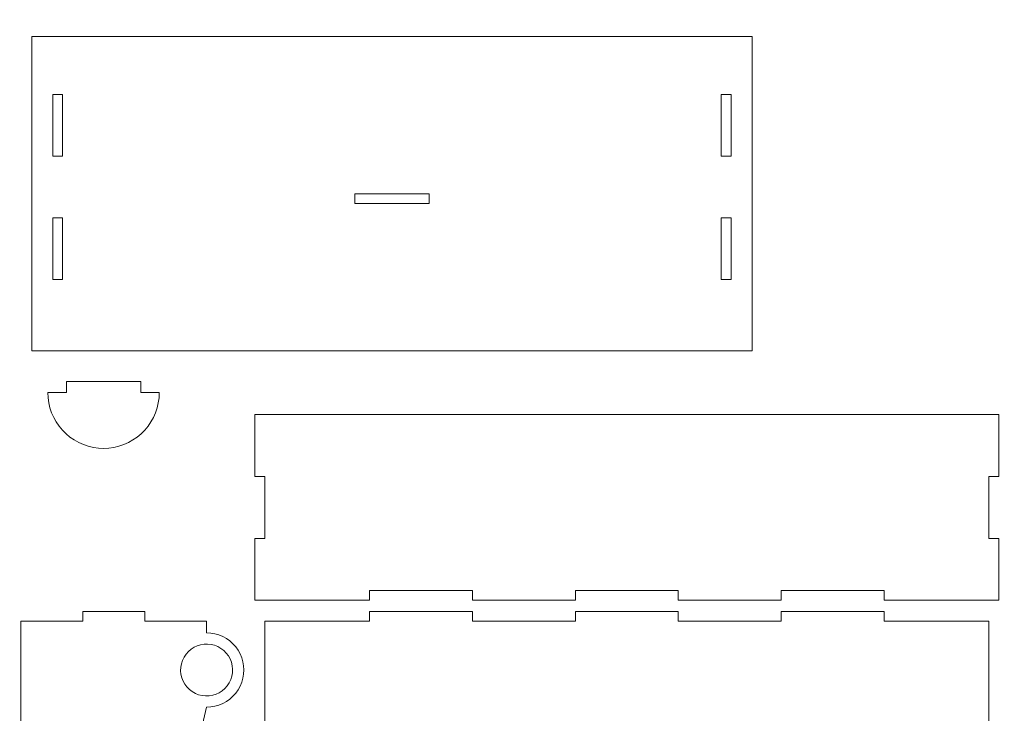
# Model space of a CAD drawing. Header units: centimetres. Extents: x -105 to 112, y -140 to 143.
# Tile 58 of 90: x -16 to 14, y 1 to 22. Entities that reach past the tile are written whole.
import ezdxf

# ---------------------------------------------------------------- set-up
doc = ezdxf.new("R2010")
doc.units = ezdxf.units.CM
doc.header["$MEASUREMENT"] = 0
doc.layers.add('Layer 1', color=7, linetype='Continuous')

msp = doc.modelspace()

# ---------------------------------------------------------------- linework, layer by layer
at = {"layer": 'Layer 1', "color": 240, "lineweight": 211}
msp.add_open_spline([(-100.73824, 52.6974), (-100.73824, 52.6974), (27.42324, 52.6974), (27.42324, 52.6974), (27.42324, 52.6974), (29.71918, 52.6974), (31.59804, 50.81854), (31.59804, 48.52224), (31.59804, 48.52224), (31.59804, 48.52224), (31.59804, -29.1893), (31.59804, -29.1893), (31.59804, -29.1893), (31.59804, -31.48542), (29.71918, -33.36409), (27.42324, -33.36409), (27.42324, -33.36409), (27.42324, -33.36409), (-100.73824, -33.36409), (-100.73824, -33.36409), (-100.73824, -33.36409), (-103.0344, -33.36409), (-104.91305, -31.48542), (-104.91305, -29.1893), (-104.91305, -29.1893), (-104.91305, -29.1893), (-104.91305, 48.52224), (-104.91305, 48.52224), (-104.91305, 48.52224), (-104.91305, 50.81854), (-103.0344, 52.6974), (-100.73824, 52.6974)], degree=3, knots=[0, 0, 0, 0, 0.11111111, 0.11111111, 0.11111111, 0.11111111, 0.22222222, 0.22222222, 0.22222222, 0.22222222, 0.33333333, 0.33333333, 0.33333333, 0.33333333, 0.44444444, 0.44444444, 0.44444444, 0.44444444, 0.55555556, 0.55555556, 0.55555556, 0.55555556, 0.66666667, 0.66666667, 0.66666667, 0.66666667, 0.77777778, 0.77777778, 0.77777778, 0.77777778, 1, 1, 1, 1], dxfattribs=at)
at = {"layer": 'Layer 1', "color": 250, "lineweight": 9}
for points, knots in [([(-15.51368, 11.66949), (-15.51368, 11.66949), (-15.51368, 21.25961), (-15.51368, 21.25961), (-15.51368, 21.25961), (-15.51368, 21.25961), (6.44861, 21.25961), (6.44861, 21.25961), (6.44861, 21.25961), (6.44861, 21.25961), (6.44861, 11.66949), (6.44861, 11.66949), (6.44861, 11.66949), (6.44861, 11.66949), (-15.51368, 11.66949), (-15.51368, 11.66949), (-15.51368, 11.66949), (-15.51368, 11.66949), (-15.51368, 11.66949), (-15.51368, 11.66949)], [0, 0, 0, 0, 0.16666667, 0.16666667, 0.16666667, 0.16666667, 0.33333333, 0.33333333, 0.33333333, 0.33333333, 0.5, 0.5, 0.5, 0.5, 0.66666667, 0.66666667, 0.66666667, 0.66666667, 1, 1, 1, 1]), ([(-14.87407, 19.49193), (-14.87407, 19.49193), (-14.87407, 17.61125), (-14.87407, 17.61125), (-14.87407, 17.61125), (-14.87407, 17.61125), (-14.5738, 17.61125), (-14.5738, 17.61125), (-14.5738, 17.61125), (-14.5738, 17.61125), (-14.5738, 19.49193), (-14.5738, 19.49193), (-14.5738, 19.49193), (-14.5738, 19.49193), (-14.87407, 19.49193), (-14.87407, 19.49193)], [0, 0, 0, 0, 0.2, 0.2, 0.2, 0.2, 0.4, 0.4, 0.4, 0.4, 0.6, 0.6, 0.6, 0.6, 1, 1, 1, 1]), ([(5.50909, 19.49193), (5.50909, 19.49193), (5.809, 19.49193), (5.809, 19.49193), (5.809, 19.49193), (5.809, 19.49193), (5.809, 17.61125), (5.809, 17.61125), (5.809, 17.61125), (5.809, 17.61125), (5.50909, 17.61125), (5.50909, 17.61125), (5.50909, 17.61125), (5.50909, 17.61125), (5.50909, 19.49193), (5.50909, 19.49193)], [0, 0, 0, 0, 0.2, 0.2, 0.2, 0.2, 0.4, 0.4, 0.4, 0.4, 0.6, 0.6, 0.6, 0.6, 1, 1, 1, 1]), ([(-5.66434, 16.16455), (-5.66434, 16.16455), (-5.66434, 16.46428), (-5.66434, 16.46428), (-5.66434, 16.46428), (-5.66434, 16.46428), (-3.40019, 16.46428), (-3.40019, 16.46428), (-3.40019, 16.46428), (-3.40019, 16.46428), (-3.40019, 16.16455), (-3.40019, 16.16455), (-3.40019, 16.16455), (-3.40019, 16.16455), (-5.66434, 16.16455), (-5.66434, 16.16455), (-5.66434, 16.16455), (-5.66434, 16.16455), (-5.66434, 16.16455), (-5.66434, 16.16455)], [0, 0, 0, 0, 0.16666667, 0.16666667, 0.16666667, 0.16666667, 0.33333333, 0.33333333, 0.33333333, 0.33333333, 0.5, 0.5, 0.5, 0.5, 0.66666667, 0.66666667, 0.66666667, 0.66666667, 1, 1, 1, 1]), ([(-14.5738, 15.73057), (-14.5738, 15.73057), (-14.87407, 15.73057), (-14.87407, 15.73057), (-14.87407, 15.73057), (-14.87407, 15.73057), (-14.87407, 13.8499), (-14.87407, 13.8499), (-14.87407, 13.8499), (-14.87407, 13.8499), (-14.5738, 13.8499), (-14.5738, 13.8499), (-14.5738, 13.8499), (-14.5738, 13.8499), (-14.5738, 15.73057), (-14.5738, 15.73057)], [0, 0, 0, 0, 0.2, 0.2, 0.2, 0.2, 0.4, 0.4, 0.4, 0.4, 0.6, 0.6, 0.6, 0.6, 1, 1, 1, 1]), ([(5.50909, 13.8499), (5.50909, 13.8499), (5.50909, 15.73057), (5.50909, 15.73057), (5.50909, 15.73057), (5.50909, 15.73057), (5.809, 15.73057), (5.809, 15.73057), (5.809, 15.73057), (5.809, 15.73057), (5.809, 13.8499), (5.809, 13.8499), (5.809, 13.8499), (5.809, 13.8499), (5.50909, 13.8499), (5.50909, 13.8499), (5.50909, 13.8499), (5.50909, 13.8499), (5.50909, 13.8499), (5.50909, 13.8499)], [0, 0, 0, 0, 0.16666667, 0.16666667, 0.16666667, 0.16666667, 0.33333333, 0.33333333, 0.33333333, 0.33333333, 0.5, 0.5, 0.5, 0.5, 0.66666667, 0.66666667, 0.66666667, 0.66666667, 1, 1, 1, 1]), ([(-12.06841, 9.25257), (-12.06841, 9.25257), (-12.17922, 9.14176), (-12.17922, 9.14176), (-12.17922, 9.14176), (-12.17922, 9.14176), (-12.29984, 9.04149), (-12.29984, 9.04149), (-12.29984, 9.04149), (-12.29984, 9.04149), (-12.42936, 8.95302), (-12.42936, 8.95302), (-12.42936, 8.95302), (-12.42936, 8.95302), (-12.56615, 8.87654), (-12.56615, 8.87654), (-12.56615, 8.87654), (-12.56615, 8.87654), (-12.70965, 8.81333), (-12.70965, 8.81333), (-12.70965, 8.81333), (-12.70965, 8.81333), (-12.85861, 8.76319), (-12.85861, 8.76319), (-12.85861, 8.76319), (-12.85861, 8.76319), (-13.01102, 8.72722), (-13.01102, 8.72722), (-13.01102, 8.72722), (-13.01102, 8.72722), (-13.16652, 8.70579), (-13.16652, 8.70579), (-13.16652, 8.70579), (-13.16652, 8.70579), (-13.32328, 8.69834), (-13.32328, 8.69834), (-13.32328, 8.69834), (-13.32328, 8.69834), (-13.47987, 8.70579), (-13.47987, 8.70579), (-13.47987, 8.70579), (-13.47987, 8.70579), (-13.63501, 8.72722), (-13.63501, 8.72722), (-13.63501, 8.72722), (-13.63501, 8.72722), (-13.78778, 8.76319), (-13.78778, 8.76319), (-13.78778, 8.76319), (-13.78778, 8.76319), (-13.93673, 8.81333), (-13.93673, 8.81333), (-13.93673, 8.81333), (-13.93673, 8.81333), (-14.07988, 8.87654), (-14.07988, 8.87654), (-14.07988, 8.87654), (-14.07988, 8.87654), (-14.21703, 8.95302), (-14.21703, 8.95302), (-14.21703, 8.95302), (-14.21703, 8.95302), (-14.34655, 9.04149), (-14.34655, 9.04149), (-14.34655, 9.04149), (-14.34655, 9.04149), (-14.46717, 9.14176), (-14.46717, 9.14176), (-14.46717, 9.14176), (-14.46717, 9.14176), (-14.57798, 9.25257), (-14.57798, 9.25257), (-14.57798, 9.25257), (-14.57798, 9.25257), (-14.67825, 9.37319), (-14.67825, 9.37319), (-14.67825, 9.37319), (-14.67825, 9.37319), (-14.76672, 9.50271), (-14.76672, 9.50271), (-14.76672, 9.50271), (-14.76672, 9.50271), (-14.84338, 9.63949), (-14.84338, 9.63949), (-14.84338, 9.63949), (-14.84338, 9.63949), (-14.90641, 9.78318), (-14.90641, 9.78318), (-14.90641, 9.78318), (-14.90641, 9.78318), (-14.95655, 9.93196), (-14.95655, 9.93196), (-14.95655, 9.93196), (-14.95655, 9.93196), (-14.99215, 10.08473), (-14.99215, 10.08473), (-14.99215, 10.08473), (-14.99215, 10.08473), (-15.01413, 10.23986), (-15.01413, 10.23986), (-15.01413, 10.23986), (-15.01413, 10.23986), (-15.02122, 10.39645), (-15.02122, 10.39645), (-15.02122, 10.39645), (-15.02122, 10.39645), (-14.45518, 10.39645), (-14.45518, 10.39645), (-14.45518, 10.39645), (-14.45518, 10.39645), (-14.45518, 10.73633), (-14.45518, 10.73633), (-14.45518, 10.73633), (-14.45518, 10.73633), (-12.19121, 10.73633), (-12.19121, 10.73633), (-12.19121, 10.73633), (-12.19121, 10.73633), (-12.19121, 10.39645), (-12.19121, 10.39645), (-12.19121, 10.39645), (-12.19121, 10.39645), (-11.62499, 10.39645), (-11.62499, 10.39645), (-11.62499, 10.39645), (-11.62499, 10.39645), (-11.63244, 10.23986), (-11.63244, 10.23986), (-11.63244, 10.23986), (-11.63244, 10.23986), (-11.65387, 10.08473), (-11.65387, 10.08473), (-11.65387, 10.08473), (-11.65387, 10.08473), (-11.68984, 9.93196), (-11.68984, 9.93196), (-11.68984, 9.93196), (-11.68984, 9.93196), (-11.73962, 9.78318), (-11.73962, 9.78318), (-11.73962, 9.78318), (-11.73962, 9.78318), (-11.80301, 9.63949), (-11.80301, 9.63949), (-11.80301, 9.63949), (-11.80301, 9.63949), (-11.87931, 9.50271), (-11.87931, 9.50271), (-11.87931, 9.50271), (-11.87931, 9.50271), (-11.96814, 9.37319), (-11.96814, 9.37319), (-11.96814, 9.37319), (-11.96814, 9.37319), (-12.06841, 9.25257), (-12.06841, 9.25257)], [0, 0, 0, 0, 0.025, 0.025, 0.025, 0.025, 0.05, 0.05, 0.05, 0.05, 0.075, 0.075, 0.075, 0.075, 0.1, 0.1, 0.1, 0.1, 0.125, 0.125, 0.125, 0.125, 0.15, 0.15, 0.15, 0.15, 0.175, 0.175, 0.175, 0.175, 0.2, 0.2, 0.2, 0.2, 0.225, 0.225, 0.225, 0.225, 0.25, 0.25, 0.25, 0.25, 0.275, 0.275, 0.275, 0.275, 0.3, 0.3, 0.3, 0.3, 0.325, 0.325, 0.325, 0.325, 0.35, 0.35, 0.35, 0.35, 0.375, 0.375, 0.375, 0.375, 0.4, 0.4, 0.4, 0.4, 0.425, 0.425, 0.425, 0.425, 0.45, 0.45, 0.45, 0.45, 0.475, 0.475, 0.475, 0.475, 0.5, 0.5, 0.5, 0.5, 0.525, 0.525, 0.525, 0.525, 0.55, 0.55, 0.55, 0.55, 0.575, 0.575, 0.575, 0.575, 0.6, 0.6, 0.6, 0.6, 0.625, 0.625, 0.625, 0.625, 0.65, 0.65, 0.65, 0.65, 0.675, 0.675, 0.675, 0.675, 0.7, 0.7, 0.7, 0.7, 0.725, 0.725, 0.725, 0.725, 0.75, 0.75, 0.75, 0.75, 0.775, 0.775, 0.775, 0.775, 0.8, 0.8, 0.8, 0.8, 0.825, 0.825, 0.825, 0.825, 0.85, 0.85, 0.85, 0.85, 0.875, 0.875, 0.875, 0.875, 0.9, 0.9, 0.9, 0.9, 0.925, 0.925, 0.925, 0.925, 0.95, 0.95, 0.95, 0.95, 1, 1, 1, 1]), ([(1.05944, 4.3655), (1.05944, 4.3655), (1.05944, 4.06559), (1.05944, 4.06559), (1.05944, 4.06559), (1.05944, 4.06559), (-2.07774, 4.06559), (-2.07774, 4.06559), (-2.07774, 4.06559), (-2.07774, 4.06559), (-2.07774, 4.3655), (-2.07774, 4.3655), (-2.07774, 4.3655), (-2.07774, 4.3655), (-5.21529, 4.3655), (-5.21529, 4.3655), (-5.21529, 4.3655), (-5.21529, 4.3655), (-5.21529, 4.06559), (-5.21529, 4.06559), (-5.21529, 4.06559), (-5.21529, 4.06559), (-8.70924, 4.06559), (-8.70924, 4.06559), (-8.70924, 4.06559), (-8.70924, 4.06559), (-8.70924, 5.95226), (-8.70924, 5.95226), (-8.70924, 5.95226), (-8.70924, 5.95226), (-8.40933, 5.95226), (-8.40933, 5.95226), (-8.40933, 5.95226), (-8.40933, 5.95226), (-8.40933, 7.83929), (-8.40933, 7.83929), (-8.40933, 7.83929), (-8.40933, 7.83929), (-8.70924, 7.83929), (-8.70924, 7.83929), (-8.70924, 7.83929), (-8.70924, 7.83929), (-8.70924, 9.72596), (-8.70924, 9.72596), (-8.70924, 9.72596), (-8.70924, 9.72596), (13.96622, 9.72596), (13.96622, 9.72596), (13.96622, 9.72596), (13.96622, 9.72596), (13.96622, 7.83929), (13.96622, 7.83929), (13.96622, 7.83929), (13.96622, 7.83929), (13.66595, 7.83929), (13.66595, 7.83929), (13.66595, 7.83929), (13.66595, 7.83929), (13.66595, 5.95226), (13.66595, 5.95226), (13.66595, 5.95226), (13.66595, 5.95226), (13.96622, 5.95226), (13.96622, 5.95226), (13.96622, 5.95226), (13.96622, 5.95226), (13.96622, 4.06559), (13.96622, 4.06559), (13.96622, 4.06559), (13.96622, 4.06559), (10.47191, 4.06559), (10.47191, 4.06559), (10.47191, 4.06559), (10.47191, 4.06559), (10.47191, 4.3655), (10.47191, 4.3655), (10.47191, 4.3655), (10.47191, 4.3655), (7.33472, 4.3655), (7.33472, 4.3655), (7.33472, 4.3655), (7.33472, 4.3655), (7.33472, 4.06559), (7.33472, 4.06559), (7.33472, 4.06559), (7.33472, 4.06559), (4.19717, 4.06559), (4.19717, 4.06559), (4.19717, 4.06559), (4.19717, 4.06559), (4.19717, 4.3655), (4.19717, 4.3655), (4.19717, 4.3655), (4.19717, 4.3655), (1.05944, 4.3655), (1.05944, 4.3655)], [0, 0, 0, 0, 0.04, 0.04, 0.04, 0.04, 0.08, 0.08, 0.08, 0.08, 0.12, 0.12, 0.12, 0.12, 0.16, 0.16, 0.16, 0.16, 0.2, 0.2, 0.2, 0.2, 0.24, 0.24, 0.24, 0.24, 0.28, 0.28, 0.28, 0.28, 0.32, 0.32, 0.32, 0.32, 0.36, 0.36, 0.36, 0.36, 0.4, 0.4, 0.4, 0.4, 0.44, 0.44, 0.44, 0.44, 0.48, 0.48, 0.48, 0.48, 0.52, 0.52, 0.52, 0.52, 0.56, 0.56, 0.56, 0.56, 0.6, 0.6, 0.6, 0.6, 0.64, 0.64, 0.64, 0.64, 0.68, 0.68, 0.68, 0.68, 0.72, 0.72, 0.72, 0.72, 0.76, 0.76, 0.76, 0.76, 0.8, 0.8, 0.8, 0.8, 0.84, 0.84, 0.84, 0.84, 0.88, 0.88, 0.88, 0.88, 0.92, 0.92, 0.92, 0.92, 1, 1, 1, 1]), ([(-9.07728, 2.19), (-9.07728, 2.19), (-9.11252, 2.31189), (-9.11252, 2.31189), (-9.11252, 2.31189), (-9.11252, 2.31189), (-9.1612, 2.42906), (-9.1612, 2.42906), (-9.1612, 2.42906), (-9.1612, 2.42906), (-9.2226, 2.54023), (-9.2226, 2.54023), (-9.2226, 2.54023), (-9.2226, 2.54023), (-9.29581, 2.64359), (-9.29581, 2.64359), (-9.29581, 2.64359), (-9.29581, 2.64359), (-9.38046, 2.73841), (-9.38046, 2.73841), (-9.38046, 2.73841), (-9.38046, 2.73841), (-9.4751, 2.82307), (-9.4751, 2.82307), (-9.4751, 2.82307), (-9.4751, 2.82307), (-9.57883, 2.89645), (-9.57883, 2.89645), (-9.57883, 2.89645), (-9.57883, 2.89645), (-9.69, 2.95785), (-9.69, 2.95785), (-9.69, 2.95785), (-9.69, 2.95785), (-9.80699, 3.00654), (-9.80699, 3.00654), (-9.80699, 3.00654), (-9.80699, 3.00654), (-9.92906, 3.04142), (-9.92906, 3.04142), (-9.92906, 3.04142), (-9.92906, 3.04142), (-10.0544, 3.06267), (-10.0544, 3.06267), (-10.0544, 3.06267), (-10.0544, 3.06267), (-10.18101, 3.07012), (-10.18101, 3.07012), (-10.18101, 3.07012), (-10.18101, 3.07012), (-10.18101, 3.42598), (-10.18101, 3.42598), (-10.18101, 3.42598), (-10.18101, 3.42598), (-12.06768, 3.42598), (-12.06768, 3.42598), (-12.06768, 3.42598), (-12.06768, 3.42598), (-12.06768, 3.72589), (-12.06768, 3.72589), (-12.06768, 3.72589), (-12.06768, 3.72589), (-13.95472, 3.72589), (-13.95472, 3.72589), (-13.95472, 3.72589), (-13.95472, 3.72589), (-13.95472, 3.42598), (-13.95472, 3.42598), (-13.95472, 3.42598), (-13.95472, 3.42598), (-15.84139, 3.42598), (-15.84139, 3.42598), (-15.84139, 3.42598), (-15.84139, 3.42598), (-15.84139, 0.23194), (-15.84139, 0.23194), (-15.84139, 0.23194), (-15.84139, 0.23194), (-15.54148, 0.23194), (-15.54148, 0.23194), (-15.54148, 0.23194), (-15.54148, 0.23194), (-15.54148, -2.90561), (-15.54148, -2.90561), (-15.54148, -2.90561), (-15.54148, -2.90561), (-15.84139, -2.90561), (-15.84139, -2.90561), (-15.84139, -2.90561), (-15.84139, -2.90561), (-15.84139, -6.0428), (-15.84139, -6.0428), (-15.84139, -6.0428), (-15.84139, -6.0428), (-15.54148, -6.0428), (-15.54148, -6.0428), (-15.54148, -6.0428), (-15.54148, -6.0428), (-15.54148, -9.18034), (-15.54148, -9.18034), (-15.54148, -9.18034), (-15.54148, -9.18034), (-15.84139, -9.18034), (-15.84139, -9.18034), (-15.84139, -9.18034), (-15.84139, -9.18034), (-15.84139, -12.31807), (-15.84139, -12.31807), (-15.84139, -12.31807), (-15.84139, -12.31807), (-15.54148, -12.31807), (-15.54148, -12.31807), (-15.54148, -12.31807), (-15.54148, -12.31807), (-15.54148, -15.45526), (-15.54148, -15.45526), (-15.54148, -15.45526), (-15.54148, -15.45526), (-15.84139, -15.45526), (-15.84139, -15.45526), (-15.84139, -15.45526), (-15.84139, -15.45526), (-15.84139, -18.6493), (-15.84139, -18.6493), (-15.84139, -18.6493), (-15.84139, -18.6493), (-13.95472, -18.6493), (-13.95472, -18.6493), (-13.95472, -18.6493), (-13.95472, -18.6493), (-13.95472, -18.94958), (-13.95472, -18.94958), (-13.95472, -18.94958), (-13.95472, -18.94958), (-12.06768, -18.94958), (-12.06768, -18.94958), (-12.06768, -18.94958), (-12.06768, -18.94958), (-12.06768, -18.6493), (-12.06768, -18.6493), (-12.06768, -18.6493), (-12.06768, -18.6493), (-10.18101, -18.6493), (-10.18101, -18.6493), (-10.18101, -18.6493), (-10.18101, -18.6493), (-10.18101, -18.59299), (-10.18101, -18.59299), (-10.18101, -18.59299), (-10.18101, -18.59299), (-9.95376, -17.80406), (-9.95376, -17.80406), (-9.95376, -17.80406), (-9.95376, -17.80406), (-9.76757, -17.00441), (-9.76757, -17.00441), (-9.76757, -17.00441), (-9.76757, -17.00441), (-9.62188, -16.19641), (-9.62188, -16.19641), (-9.62188, -16.19641), (-9.62188, -16.19641), (-9.51743, -15.38223), (-9.51743, -15.38223), (-9.51743, -15.38223), (-9.51743, -15.38223), (-9.45458, -14.56388), (-9.45458, -14.56388), (-9.45458, -14.56388), (-9.45458, -14.56388), (-9.43387, -13.74334), (-9.43387, -13.74334), (-9.43387, -13.74334), (-9.43387, -13.74334), (-9.45458, -12.9228), (-9.45458, -12.9228), (-9.45458, -12.9228), (-9.45458, -12.9228), (-9.51743, -12.1039), (-9.51743, -12.1039), (-9.51743, -12.1039), (-9.51743, -12.1039), (-9.62188, -11.28972), (-9.62188, -11.28972), (-9.62188, -11.28972), (-9.62188, -11.28972), (-9.76757, -10.4819), (-9.76757, -10.4819), (-9.76757, -10.4819), (-9.76757, -10.4819), (-9.95376, -9.68244), (-9.95376, -9.68244), (-9.95376, -9.68244), (-9.95376, -9.68244), (-10.18101, -8.89369), (-10.18101, -8.89369), (-10.18101, -8.89369), (-10.18101, -8.89369), (-10.36376, -8.09786), (-10.36376, -8.09786), (-10.36376, -8.09786), (-10.36376, -8.09786), (-10.51362, -7.29513), (-10.51362, -7.29513), (-10.51362, -7.29513), (-10.51362, -7.29513), (-10.63043, -6.48694), (-10.63043, -6.48694), (-10.63043, -6.48694), (-10.63043, -6.48694), (-10.71399, -5.67494), (-10.71399, -5.67494), (-10.71399, -5.67494), (-10.71399, -5.67494), (-10.76413, -4.86004), (-10.76413, -4.86004), (-10.76413, -4.86004), (-10.76413, -4.86004), (-10.7812, -4.04368), (-10.7812, -4.04368), (-10.7812, -4.04368), (-10.7812, -4.04368), (-10.76413, -3.22769), (-10.76413, -3.22769), (-10.76413, -3.22769), (-10.76413, -3.22769), (-10.71399, -2.41278), (-10.71399, -2.41278), (-10.71399, -2.41278), (-10.71399, -2.41278), (-10.63043, -1.6006), (-10.63043, -1.6006), (-10.63043, -1.6006), (-10.63043, -1.6006), (-10.51362, -0.79242), (-10.51362, -0.79242), (-10.51362, -0.79242), (-10.51362, -0.79242), (-10.36376, 0.01014), (-10.36376, 0.01014), (-10.36376, 0.01014), (-10.36376, 0.01014), (-10.18101, 0.80597), (-10.18101, 0.80597), (-10.18101, 0.80597), (-10.18101, 0.80597), (-10.0544, 0.81305), (-10.0544, 0.81305), (-10.0544, 0.81305), (-10.0544, 0.81305), (-9.92906, 0.83412), (-9.92906, 0.83412), (-9.92906, 0.83412), (-9.92906, 0.83412), (-9.80699, 0.86937), (-9.80699, 0.86937), (-9.80699, 0.86937), (-9.80699, 0.86937), (-9.69, 0.91769), (-9.69, 0.91769), (-9.69, 0.91769), (-9.69, 0.91769), (-9.57883, 0.97927), (-9.57883, 0.97927), (-9.57883, 0.97927), (-9.57883, 0.97927), (-9.4751, 1.05302), (-9.4751, 1.05302), (-9.4751, 1.05302), (-9.4751, 1.05302), (-9.38046, 1.13767), (-9.38046, 1.13767), (-9.38046, 1.13767), (-9.38046, 1.13767), (-9.29581, 1.23213), (-9.29581, 1.23213), (-9.29581, 1.23213), (-9.29581, 1.23213), (-9.2226, 1.33549), (-9.2226, 1.33549), (-9.2226, 1.33549), (-9.2226, 1.33549), (-9.1612, 1.44667), (-9.1612, 1.44667), (-9.1612, 1.44667), (-9.1612, 1.44667), (-9.11252, 1.56401), (-9.11252, 1.56401), (-9.11252, 1.56401), (-9.11252, 1.56401), (-9.07728, 1.68609), (-9.07728, 1.68609), (-9.07728, 1.68609), (-9.07728, 1.68609), (-9.05602, 1.81107), (-9.05602, 1.81107), (-9.05602, 1.81107), (-9.05602, 1.81107), (-9.04894, 1.93804), (-9.04894, 1.93804), (-9.04894, 1.93804), (-9.04894, 1.93804), (-9.05602, 2.06466), (-9.05602, 2.06466), (-9.05602, 2.06466), (-9.05602, 2.06466), (-9.07728, 2.19), (-9.07728, 2.19)], [0, 0, 0, 0, 0.01282051, 0.01282051, 0.01282051, 0.01282051, 0.02564103, 0.02564103, 0.02564103, 0.02564103, 0.03846154, 0.03846154, 0.03846154, 0.03846154, 0.05128205, 0.05128205, 0.05128205, 0.05128205, 0.06410256, 0.06410256, 0.06410256, 0.06410256, 0.07692308, 0.07692308, 0.07692308, 0.07692308, 0.08974359, 0.08974359, 0.08974359, 0.08974359, 0.1025641, 0.1025641, 0.1025641, 0.1025641, 0.11538462, 0.11538462, 0.11538462, 0.11538462, 0.12820513, 0.12820513, 0.12820513, 0.12820513, 0.14102564, 0.14102564, 0.14102564, 0.14102564, 0.15384615, 0.15384615, 0.15384615, 0.15384615, 0.16666667, 0.16666667, 0.16666667, 0.16666667, 0.17948718, 0.17948718, 0.17948718, 0.17948718, 0.19230769, 0.19230769, 0.19230769, 0.19230769, 0.20512821, 0.20512821, 0.20512821, 0.20512821, 0.21794872, 0.21794872, 0.21794872, 0.21794872, 0.23076923, 0.23076923, 0.23076923, 0.23076923, 0.24358974, 0.24358974, 0.24358974, 0.24358974, 0.25641026, 0.25641026, 0.25641026, 0.25641026, 0.26923077, 0.26923077, 0.26923077, 0.26923077, 0.28205128, 0.28205128, 0.28205128, 0.28205128, 0.29487179, 0.29487179, 0.29487179, 0.29487179, 0.30769231, 0.30769231, 0.30769231, 0.30769231, 0.32051282, 0.32051282, 0.32051282, 0.32051282, 0.33333333, 0.33333333, 0.33333333, 0.33333333, 0.34615385, 0.34615385, 0.34615385, 0.34615385, 0.35897436, 0.35897436, 0.35897436, 0.35897436, 0.37179487, 0.37179487, 0.37179487, 0.37179487, 0.38461538, 0.38461538, 0.38461538, 0.38461538, 0.3974359, 0.3974359, 0.3974359, 0.3974359, 0.41025641, 0.41025641, 0.41025641, 0.41025641, 0.42307692, 0.42307692, 0.42307692, 0.42307692, 0.43589744, 0.43589744, 0.43589744, 0.43589744, 0.44871795, 0.44871795, 0.44871795, 0.44871795, 0.46153846, 0.46153846, 0.46153846, 0.46153846, 0.47435897, 0.47435897, 0.47435897, 0.47435897, 0.48717949, 0.48717949, 0.48717949, 0.48717949, 0.5, 0.5, 0.5, 0.5, 0.51282051, 0.51282051, 0.51282051, 0.51282051, 0.52564103, 0.52564103, 0.52564103, 0.52564103, 0.53846154, 0.53846154, 0.53846154, 0.53846154, 0.55128205, 0.55128205, 0.55128205, 0.55128205, 0.56410256, 0.56410256, 0.56410256, 0.56410256, 0.57692308, 0.57692308, 0.57692308, 0.57692308, 0.58974359, 0.58974359, 0.58974359, 0.58974359, 0.6025641, 0.6025641, 0.6025641, 0.6025641, 0.61538462, 0.61538462, 0.61538462, 0.61538462, 0.62820513, 0.62820513, 0.62820513, 0.62820513, 0.64102564, 0.64102564, 0.64102564, 0.64102564, 0.65384615, 0.65384615, 0.65384615, 0.65384615, 0.66666667, 0.66666667, 0.66666667, 0.66666667, 0.67948718, 0.67948718, 0.67948718, 0.67948718, 0.69230769, 0.69230769, 0.69230769, 0.69230769, 0.70512821, 0.70512821, 0.70512821, 0.70512821, 0.71794872, 0.71794872, 0.71794872, 0.71794872, 0.73076923, 0.73076923, 0.73076923, 0.73076923, 0.74358974, 0.74358974, 0.74358974, 0.74358974, 0.75641026, 0.75641026, 0.75641026, 0.75641026, 0.76923077, 0.76923077, 0.76923077, 0.76923077, 0.78205128, 0.78205128, 0.78205128, 0.78205128, 0.79487179, 0.79487179, 0.79487179, 0.79487179, 0.80769231, 0.80769231, 0.80769231, 0.80769231, 0.82051282, 0.82051282, 0.82051282, 0.82051282, 0.83333333, 0.83333333, 0.83333333, 0.83333333, 0.84615385, 0.84615385, 0.84615385, 0.84615385, 0.85897436, 0.85897436, 0.85897436, 0.85897436, 0.87179487, 0.87179487, 0.87179487, 0.87179487, 0.88461538, 0.88461538, 0.88461538, 0.88461538, 0.8974359, 0.8974359, 0.8974359, 0.8974359, 0.91025641, 0.91025641, 0.91025641, 0.91025641, 0.92307692, 0.92307692, 0.92307692, 0.92307692, 0.93589744, 0.93589744, 0.93589744, 0.93589744, 0.94871795, 0.94871795, 0.94871795, 0.94871795, 0.96153846, 0.96153846, 0.96153846, 0.96153846, 0.97435897, 0.97435897, 0.97435897, 0.97435897, 1, 1, 1, 1]), ([(13.66595, 0.23194), (13.66595, 0.23194), (13.96622, 0.23194), (13.96622, 0.23194), (13.96622, 0.23194), (13.96622, 0.23194), (13.96622, -2.90561), (13.96622, -2.90561), (13.96622, -2.90561), (13.96622, -2.90561), (13.66595, -2.90561), (13.66595, -2.90561), (13.66595, -2.90561), (13.66595, -2.90561), (13.66595, -6.0428), (13.66595, -6.0428), (13.66595, -6.0428), (13.66595, -6.0428), (13.96622, -6.0428), (13.96622, -6.0428), (13.96622, -6.0428), (13.96622, -6.0428), (13.96622, -9.18034), (13.96622, -9.18034), (13.96622, -9.18034), (13.96622, -9.18034), (13.66595, -9.18034), (13.66595, -9.18034), (13.66595, -9.18034), (13.66595, -9.18034), (13.66595, -12.31807), (13.66595, -12.31807), (13.66595, -12.31807), (13.66595, -12.31807), (13.96622, -12.31807), (13.96622, -12.31807), (13.96622, -12.31807), (13.96622, -12.31807), (13.96622, -15.45526), (13.96622, -15.45526), (13.96622, -15.45526), (13.96622, -15.45526), (13.66595, -15.45526), (13.66595, -15.45526), (13.66595, -15.45526), (13.66595, -15.45526), (13.66595, -18.6493), (13.66595, -18.6493), (13.66595, -18.6493), (13.66595, -18.6493), (10.47191, -18.6493), (10.47191, -18.6493), (10.47191, -18.6493), (10.47191, -18.6493), (10.47191, -18.94958), (10.47191, -18.94958), (10.47191, -18.94958), (10.47191, -18.94958), (7.33472, -18.94958), (7.33472, -18.94958), (7.33472, -18.94958), (7.33472, -18.94958), (7.33472, -18.6493), (7.33472, -18.6493), (7.33472, -18.6493), (7.33472, -18.6493), (4.19717, -18.6493), (4.19717, -18.6493), (4.19717, -18.6493), (4.19717, -18.6493), (4.19717, -18.94958), (4.19717, -18.94958), (4.19717, -18.94958), (4.19717, -18.94958), (1.05944, -18.94958), (1.05944, -18.94958), (1.05944, -18.94958), (1.05944, -18.94958), (1.05944, -18.6493), (1.05944, -18.6493), (1.05944, -18.6493), (1.05944, -18.6493), (-2.07774, -18.6493), (-2.07774, -18.6493), (-2.07774, -18.6493), (-2.07774, -18.6493), (-2.07774, -18.94958), (-2.07774, -18.94958), (-2.07774, -18.94958), (-2.07774, -18.94958), (-5.21529, -18.94958), (-5.21529, -18.94958), (-5.21529, -18.94958), (-5.21529, -18.94958), (-5.21529, -18.6493), (-5.21529, -18.6493), (-5.21529, -18.6493), (-5.21529, -18.6493), (-8.40933, -18.6493), (-8.40933, -18.6493), (-8.40933, -18.6493), (-8.40933, -18.6493), (-8.40933, -15.45526), (-8.40933, -15.45526), (-8.40933, -15.45526), (-8.40933, -15.45526), (-8.70924, -15.45526), (-8.70924, -15.45526), (-8.70924, -15.45526), (-8.70924, -15.45526), (-8.70924, -12.31807), (-8.70924, -12.31807), (-8.70924, -12.31807), (-8.70924, -12.31807), (-8.40933, -12.31807), (-8.40933, -12.31807), (-8.40933, -12.31807), (-8.40933, -12.31807), (-8.40933, -9.18034), (-8.40933, -9.18034), (-8.40933, -9.18034), (-8.40933, -9.18034), (-8.70924, -9.18034), (-8.70924, -9.18034), (-8.70924, -9.18034), (-8.70924, -9.18034), (-8.70924, -6.0428), (-8.70924, -6.0428), (-8.70924, -6.0428), (-8.70924, -6.0428), (-8.40933, -6.0428), (-8.40933, -6.0428), (-8.40933, -6.0428), (-8.40933, -6.0428), (-8.40933, -2.90561), (-8.40933, -2.90561), (-8.40933, -2.90561), (-8.40933, -2.90561), (-8.70924, -2.90561), (-8.70924, -2.90561), (-8.70924, -2.90561), (-8.70924, -2.90561), (-8.70924, 0.23194), (-8.70924, 0.23194), (-8.70924, 0.23194), (-8.70924, 0.23194), (-8.40933, 0.23194), (-8.40933, 0.23194), (-8.40933, 0.23194), (-8.40933, 0.23194), (-8.40933, 3.42598), (-8.40933, 3.42598), (-8.40933, 3.42598), (-8.40933, 3.42598), (-5.21529, 3.42598), (-5.21529, 3.42598), (-5.21529, 3.42598), (-5.21529, 3.42598), (-5.21529, 3.72589), (-5.21529, 3.72589), (-5.21529, 3.72589), (-5.21529, 3.72589), (-2.07774, 3.72589), (-2.07774, 3.72589), (-2.07774, 3.72589), (-2.07774, 3.72589), (-2.07774, 3.42598), (-2.07774, 3.42598), (-2.07774, 3.42598), (-2.07774, 3.42598), (1.05944, 3.42598), (1.05944, 3.42598), (1.05944, 3.42598), (1.05944, 3.42598), (1.05944, 3.72589), (1.05944, 3.72589), (1.05944, 3.72589), (1.05944, 3.72589), (4.19717, 3.72589), (4.19717, 3.72589), (4.19717, 3.72589), (4.19717, 3.72589), (4.19717, 3.42598), (4.19717, 3.42598), (4.19717, 3.42598), (4.19717, 3.42598), (7.33472, 3.42598), (7.33472, 3.42598), (7.33472, 3.42598), (7.33472, 3.42598), (7.33472, 3.72589), (7.33472, 3.72589), (7.33472, 3.72589), (7.33472, 3.72589), (10.47191, 3.72589), (10.47191, 3.72589), (10.47191, 3.72589), (10.47191, 3.72589), (10.47191, 3.42598), (10.47191, 3.42598), (10.47191, 3.42598), (10.47191, 3.42598), (13.66595, 3.42598), (13.66595, 3.42598), (13.66595, 3.42598), (13.66595, 3.42598), (13.66595, 0.23194), (13.66595, 0.23194)], [0, 0, 0, 0, 0.01886792, 0.01886792, 0.01886792, 0.01886792, 0.03773585, 0.03773585, 0.03773585, 0.03773585, 0.05660377, 0.05660377, 0.05660377, 0.05660377, 0.0754717, 0.0754717, 0.0754717, 0.0754717, 0.09433962, 0.09433962, 0.09433962, 0.09433962, 0.11320755, 0.11320755, 0.11320755, 0.11320755, 0.13207547, 0.13207547, 0.13207547, 0.13207547, 0.1509434, 0.1509434, 0.1509434, 0.1509434, 0.16981132, 0.16981132, 0.16981132, 0.16981132, 0.18867925, 0.18867925, 0.18867925, 0.18867925, 0.20754717, 0.20754717, 0.20754717, 0.20754717, 0.22641509, 0.22641509, 0.22641509, 0.22641509, 0.24528302, 0.24528302, 0.24528302, 0.24528302, 0.26415094, 0.26415094, 0.26415094, 0.26415094, 0.28301887, 0.28301887, 0.28301887, 0.28301887, 0.30188679, 0.30188679, 0.30188679, 0.30188679, 0.32075472, 0.32075472, 0.32075472, 0.32075472, 0.33962264, 0.33962264, 0.33962264, 0.33962264, 0.35849057, 0.35849057, 0.35849057, 0.35849057, 0.37735849, 0.37735849, 0.37735849, 0.37735849, 0.39622642, 0.39622642, 0.39622642, 0.39622642, 0.41509434, 0.41509434, 0.41509434, 0.41509434, 0.43396226, 0.43396226, 0.43396226, 0.43396226, 0.45283019, 0.45283019, 0.45283019, 0.45283019, 0.47169811, 0.47169811, 0.47169811, 0.47169811, 0.49056604, 0.49056604, 0.49056604, 0.49056604, 0.50943396, 0.50943396, 0.50943396, 0.50943396, 0.52830189, 0.52830189, 0.52830189, 0.52830189, 0.54716981, 0.54716981, 0.54716981, 0.54716981, 0.56603774, 0.56603774, 0.56603774, 0.56603774, 0.58490566, 0.58490566, 0.58490566, 0.58490566, 0.60377358, 0.60377358, 0.60377358, 0.60377358, 0.62264151, 0.62264151, 0.62264151, 0.62264151, 0.64150943, 0.64150943, 0.64150943, 0.64150943, 0.66037736, 0.66037736, 0.66037736, 0.66037736, 0.67924528, 0.67924528, 0.67924528, 0.67924528, 0.69811321, 0.69811321, 0.69811321, 0.69811321, 0.71698113, 0.71698113, 0.71698113, 0.71698113, 0.73584906, 0.73584906, 0.73584906, 0.73584906, 0.75471698, 0.75471698, 0.75471698, 0.75471698, 0.77358491, 0.77358491, 0.77358491, 0.77358491, 0.79245283, 0.79245283, 0.79245283, 0.79245283, 0.81132075, 0.81132075, 0.81132075, 0.81132075, 0.83018868, 0.83018868, 0.83018868, 0.83018868, 0.8490566, 0.8490566, 0.8490566, 0.8490566, 0.86792453, 0.86792453, 0.86792453, 0.86792453, 0.88679245, 0.88679245, 0.88679245, 0.88679245, 0.90566038, 0.90566038, 0.90566038, 0.90566038, 0.9245283, 0.9245283, 0.9245283, 0.9245283, 0.94339623, 0.94339623, 0.94339623, 0.94339623, 0.96226415, 0.96226415, 0.96226415, 0.96226415, 1, 1, 1, 1]), ([(-9.6237, 1.37473), (-9.6237, 1.37473), (-9.55212, 1.45575), (-9.55212, 1.45575), (-9.55212, 1.45575), (-9.55212, 1.45575), (-9.49236, 1.54603), (-9.49236, 1.54603), (-9.49236, 1.54603), (-9.49236, 1.54603), (-9.44549, 1.6434), (-9.44549, 1.6434), (-9.44549, 1.6434), (-9.44549, 1.6434), (-9.41189, 1.74658), (-9.41189, 1.74658), (-9.41189, 1.74658), (-9.41189, 1.74658), (-9.39318, 1.85303), (-9.39318, 1.85303), (-9.39318, 1.85303), (-9.39318, 1.85303), (-9.389, 1.96093), (-9.389, 1.96093), (-9.389, 1.96093), (-9.389, 1.96093), (-9.39935, 2.06865), (-9.39935, 2.06865), (-9.39935, 2.06865), (-9.39935, 2.06865), (-9.4246, 2.17365), (-9.4246, 2.17365), (-9.4246, 2.17365), (-9.4246, 2.17365), (-9.46384, 2.27465), (-9.46384, 2.27465), (-9.46384, 2.27465), (-9.46384, 2.27465), (-9.51634, 2.36911), (-9.51634, 2.36911), (-9.51634, 2.36911), (-9.51634, 2.36911), (-9.58137, 2.45558), (-9.58137, 2.45558), (-9.58137, 2.45558), (-9.58137, 2.45558), (-9.65712, 2.53242), (-9.65712, 2.53242), (-9.65712, 2.53242), (-9.65712, 2.53242), (-9.74323, 2.59836), (-9.74323, 2.59836), (-9.74323, 2.59836), (-9.74323, 2.59836), (-9.83714, 2.65177), (-9.83714, 2.65177), (-9.83714, 2.65177), (-9.83714, 2.65177), (-9.9376, 2.69191), (-9.9376, 2.69191), (-9.9376, 2.69191), (-9.9376, 2.69191), (-10.04241, 2.71807), (-10.04241, 2.71807), (-10.04241, 2.71807), (-10.04241, 2.71807), (-10.14995, 2.7297), (-10.14995, 2.7297), (-10.14995, 2.7297), (-10.14995, 2.7297), (-10.25822, 2.72643), (-10.25822, 2.72643), (-10.25822, 2.72643), (-10.25822, 2.72643), (-10.36485, 2.70881), (-10.36485, 2.70881), (-10.36485, 2.70881), (-10.36485, 2.70881), (-10.46821, 2.67647), (-10.46821, 2.67647), (-10.46821, 2.67647), (-10.46821, 2.67647), (-10.56594, 2.63051), (-10.56594, 2.63051), (-10.56594, 2.63051), (-10.56594, 2.63051), (-10.65659, 2.57166), (-10.65659, 2.57166), (-10.65659, 2.57166), (-10.65659, 2.57166), (-10.73833, 2.50099), (-10.73833, 2.50099), (-10.73833, 2.50099), (-10.73833, 2.50099), (-10.81009, 2.41997), (-10.81009, 2.41997), (-10.81009, 2.41997), (-10.81009, 2.41997), (-10.87003, 2.32969), (-10.87003, 2.32969), (-10.87003, 2.32969), (-10.87003, 2.32969), (-10.9169, 2.23232), (-10.9169, 2.23232), (-10.9169, 2.23232), (-10.9169, 2.23232), (-10.95014, 2.12933), (-10.95014, 2.12933), (-10.95014, 2.12933), (-10.95014, 2.12933), (-10.96867, 2.02306), (-10.96867, 2.02306), (-10.96867, 2.02306), (-10.96867, 2.02306), (-10.97303, 1.91479), (-10.97303, 1.91479), (-10.97303, 1.91479), (-10.97303, 1.91479), (-10.96286, 1.80707), (-10.96286, 1.80707), (-10.96286, 1.80707), (-10.96286, 1.80707), (-10.93743, 1.70207), (-10.93743, 1.70207), (-10.93743, 1.70207), (-10.93743, 1.70207), (-10.89819, 1.60107), (-10.89819, 1.60107), (-10.89819, 1.60107), (-10.89819, 1.60107), (-10.84605, 1.50661), (-10.84605, 1.50661), (-10.84605, 1.50661), (-10.84605, 1.50661), (-10.7812, 1.42014), (-10.7812, 1.42014), (-10.7812, 1.42014), (-10.7812, 1.42014), (-10.70491, 1.3433), (-10.70491, 1.3433), (-10.70491, 1.3433), (-10.70491, 1.3433), (-10.6188, 1.27754), (-10.6188, 1.27754), (-10.6188, 1.27754), (-10.6188, 1.27754), (-10.52489, 1.22396), (-10.52489, 1.22396), (-10.52489, 1.22396), (-10.52489, 1.22396), (-10.42443, 1.18381), (-10.42443, 1.18381), (-10.42443, 1.18381), (-10.42443, 1.18381), (-10.31962, 1.15765), (-10.31962, 1.15765), (-10.31962, 1.15765), (-10.31962, 1.15765), (-10.21208, 1.14603), (-10.21208, 1.14603), (-10.21208, 1.14603), (-10.21208, 1.14603), (-10.10417, 1.1493), (-10.10417, 1.1493), (-10.10417, 1.1493), (-10.10417, 1.1493), (-9.99718, 1.1671), (-9.99718, 1.1671), (-9.99718, 1.1671), (-9.99718, 1.1671), (-9.89382, 1.19925), (-9.89382, 1.19925), (-9.89382, 1.19925), (-9.89382, 1.19925), (-9.79609, 1.24521), (-9.79609, 1.24521), (-9.79609, 1.24521), (-9.79609, 1.24521), (-9.70544, 1.30407), (-9.70544, 1.30407), (-9.70544, 1.30407), (-9.70544, 1.30407), (-9.6237, 1.37473), (-9.6237, 1.37473), (-9.6237, 1.37473), (-9.6237, 1.37473), (-9.6237, 1.37473), (-9.6237, 1.37473)], [0, 0, 0, 0, 0.02083333, 0.02083333, 0.02083333, 0.02083333, 0.04166667, 0.04166667, 0.04166667, 0.04166667, 0.0625, 0.0625, 0.0625, 0.0625, 0.08333333, 0.08333333, 0.08333333, 0.08333333, 0.10416667, 0.10416667, 0.10416667, 0.10416667, 0.125, 0.125, 0.125, 0.125, 0.14583333, 0.14583333, 0.14583333, 0.14583333, 0.16666667, 0.16666667, 0.16666667, 0.16666667, 0.1875, 0.1875, 0.1875, 0.1875, 0.20833333, 0.20833333, 0.20833333, 0.20833333, 0.22916667, 0.22916667, 0.22916667, 0.22916667, 0.25, 0.25, 0.25, 0.25, 0.27083333, 0.27083333, 0.27083333, 0.27083333, 0.29166667, 0.29166667, 0.29166667, 0.29166667, 0.3125, 0.3125, 0.3125, 0.3125, 0.33333333, 0.33333333, 0.33333333, 0.33333333, 0.35416667, 0.35416667, 0.35416667, 0.35416667, 0.375, 0.375, 0.375, 0.375, 0.39583333, 0.39583333, 0.39583333, 0.39583333, 0.41666667, 0.41666667, 0.41666667, 0.41666667, 0.4375, 0.4375, 0.4375, 0.4375, 0.45833333, 0.45833333, 0.45833333, 0.45833333, 0.47916667, 0.47916667, 0.47916667, 0.47916667, 0.5, 0.5, 0.5, 0.5, 0.52083333, 0.52083333, 0.52083333, 0.52083333, 0.54166667, 0.54166667, 0.54166667, 0.54166667, 0.5625, 0.5625, 0.5625, 0.5625, 0.58333333, 0.58333333, 0.58333333, 0.58333333, 0.60416667, 0.60416667, 0.60416667, 0.60416667, 0.625, 0.625, 0.625, 0.625, 0.64583333, 0.64583333, 0.64583333, 0.64583333, 0.66666667, 0.66666667, 0.66666667, 0.66666667, 0.6875, 0.6875, 0.6875, 0.6875, 0.70833333, 0.70833333, 0.70833333, 0.70833333, 0.72916667, 0.72916667, 0.72916667, 0.72916667, 0.75, 0.75, 0.75, 0.75, 0.77083333, 0.77083333, 0.77083333, 0.77083333, 0.79166667, 0.79166667, 0.79166667, 0.79166667, 0.8125, 0.8125, 0.8125, 0.8125, 0.83333333, 0.83333333, 0.83333333, 0.83333333, 0.85416667, 0.85416667, 0.85416667, 0.85416667, 0.875, 0.875, 0.875, 0.875, 0.89583333, 0.89583333, 0.89583333, 0.89583333, 0.91666667, 0.91666667, 0.91666667, 0.91666667, 0.9375, 0.9375, 0.9375, 0.9375, 0.95833333, 0.95833333, 0.95833333, 0.95833333, 1, 1, 1, 1])]:
    msp.add_open_spline(points, degree=3, knots=knots, dxfattribs=at)

doc.saveas('drawing.dxf')
